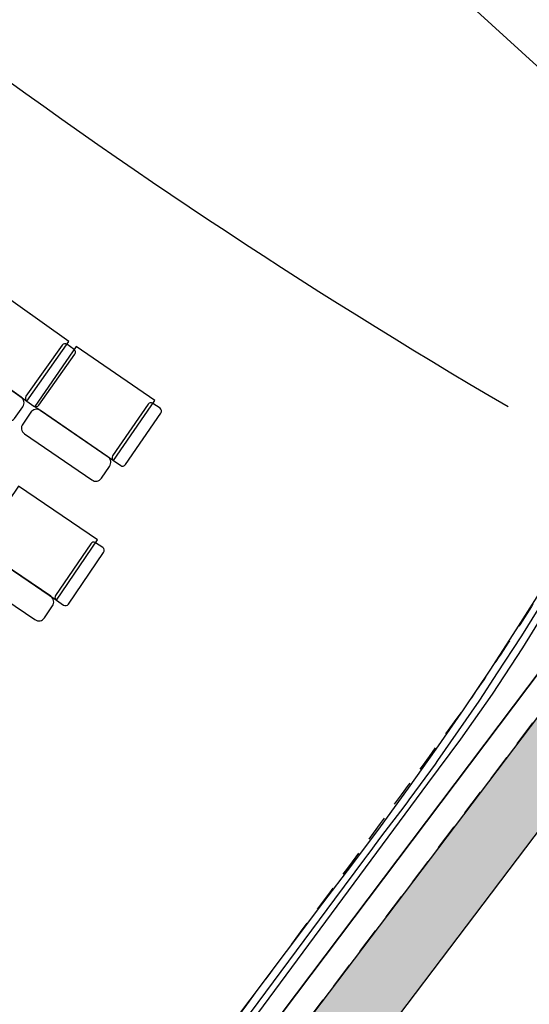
# Model space of a CAD drawing. Header units: millimetres. Extents: x 15275 to 121491, y 18097 to 137945.
# Tile 25 of 57: x 93451 to 96383, y 77184 to 82853. Entities that reach past the tile are written whole.
import ezdxf

# ---------------------------------------------------------------- set-up
doc = ezdxf.new("R2010")
doc.units = ezdxf.units.MM
doc.header["$LTSCALE"] = 0.5
doc.header["$MEASUREMENT"] = 0
doc.linetypes.add('PLINE', pattern=[0])
doc.linetypes.add('Rømningslinje', pattern=[500, 300, -200])
for name, color, linetype in [('000 2D grafikk', 7, 'Continuous'), ('000 2D grafikk(Nye konstruksjoner)', 7, 'Continuous'), ('223- Bjelker', 7, 'Continuous'), ('23-- Yttervegger', 7, 'Continuous'), ('23-- Yttervegger (Skravur)', 7, 'Continuous'), ('24--Innervegger skråvegger salen', 7, 'Continuous'), ('279- Annet fast inventar(Nye konstruksjoner)', 7, 'Continuous')]:
    doc.layers.add(name, color=color, linetype=linetype)

# ---------------------------------------------------------------- blocks, each defined once
blk = doc.blocks.new('Wall 20[55]', base_point=(96663.9, 82505.3))
at = {"layer": '223- Bjelker', "linetype": 'PLINE'}
blk.add_line((96596.5, 82431.5), (85225.3, 92815.5), dxfattribs=at)
blk = doc.blocks.new('Auditoriestollayout[74]', base_point=(94181.7, 80091.9))
at = {"layer": '279- Annet fast inventar(Nye konstruksjoner)', "linetype": 'PLINE', "flags": 128}
for points in [[(93734.1, 80999.8), (93285.2, 81317.7), (93042.5, 80974.9), (93491.4, 80657)], [(94228.3, 80660.1), (93774.9, 80971.4), (93537.2, 80625.1), (93990.6, 80313.8)], [(93898.5, 79857.4), (93443.7, 80166.7), (93207.5, 79819.4), (93662.3, 79510.1)]]:
    blk.add_lwpolyline(points, close=True, dxfattribs=at)
for points in [[(93468.3, 80624.4, 0.414214), (93458.7, 80680.2), (93075.2, 80951.8, 0.414214), (93019.4, 80942.2), (92971.8, 80875, 0.414214), (92981.3, 80819.3), (93364.9, 80547.6, 0.414214), (93420.7, 80557.2)], [(93768.1, 80926.7, 0.414214), (93763.3, 80954.6), (93722.5, 80983.5, 0.414214), (93694.7, 80978.7), (93486.6, 80684.9, 0.414214), (93491.4, 80657), (93532.2, 80628.1, 0.414214), (93560.1, 80632.9)], [(94263.4, 80587.5, 0.414214), (94258.2, 80615.3), (94217, 80643.6, 0.414214), (94189.2, 80638.4), (93985.4, 80341.6, 0.414214), (93990.6, 80313.8), (94031.8, 80285.5, 0.414214), (94059.6, 80290.7)], [(93968, 80280.9, 0.414214), (93957.6, 80336.5), (93570.1, 80602.5, 0.414214), (93514.5, 80592.1), (93467.9, 80524.2, 0.414214), (93478.2, 80468.6), (93865.7, 80202.6, 0.414214), (93921.3, 80212.9)], [(93933.9, 79785, 0.414214), (93928.6, 79812.8), (93887.3, 79840.9, 0.414214), (93859.5, 79835.6), (93657, 79537.9, 0.414214), (93662.3, 79510.1), (93703.6, 79482, 0.414214), (93731.4, 79487.3)], [(93639.8, 79477, 0.414214), (93629.2, 79532.6), (93240.6, 79796.9, 0.414214), (93185, 79786.4), (93138.7, 79718.3, 0.414214), (93149.3, 79662.7), (93537.9, 79398.4, 0.414214), (93593.5, 79408.9)]]:
    blk.add_lwpolyline(points, format="xyb", close=True, dxfattribs=at)

msp = doc.modelspace()

# ---------------------------------------------------------------- hatches: boundary and pattern name
at = {"layer": '23-- Yttervegger (Skravur)', "linetype": 'Continuous'}
h = msp.add_hatch(dxfattribs=at)
h.set_pattern_fill('Eksisterende_konstruksjon', color=256, style=0, pattern_type=2)
h.set_pattern_definition([(0, (0, 0), (0, 86.60254), [0, -50]), (0, (25, 43.3), (0, 86.60254), [0, -50])])
h.paths.add_polyline_path([(103524.4, 88209.3), (85737.5, 64713), (86010.9, 64411.4), (103849.1, 87975.5)])

# ---------------------------------------------------------------- linework, layer by layer
at = {"layer": '000 2D grafikk', "linetype": 'Rømningslinje', "flags": 128}
msp.add_lwpolyline([(89976, 70312), (97288.8, 79972.1), (98071.3, 81005.8), (97498.8, 81524.8), (96851.4, 80258.2, -0.028068), (96006.5, 78886.2, -0.00559), (93405.2, 75381.9), (93315.6, 75262.4), (92851.7, 74473.1), (89785.1, 70431.8)], format="xyb", close=True, dxfattribs=at)
at = {"layer": '000 2D grafikk(Nye konstruksjoner)', "linetype": 'PLINE', "flags": 128}
msp.add_lwpolyline([(84551.1, 91712.9, 0.114826), (96261.3, 80624.8)], format="xyb", dxfattribs=at)
at = {"layer": '23-- Yttervegger', "linetype": 'PLINE', "flags": 128}
for points in [[(85765.2, 64086.8), (104090.6, 88294.5)], [(103524.4, 88209.3), (89975.3, 70311.1)]]:
    msp.add_lwpolyline(points, dxfattribs=at)
at = {"layer": '24--Innervegger skråvegger salen', "linetype": 'PLINE', "flags": 128}
for points in [[(97505.9, 81538.7), (97411.7, 81342.7), (97315.9, 81147.6), (97218.4, 80953.2), (97119.2, 80759.8), (97018.3, 80567.2), (96915.6, 80375.6), (96811.3, 80184.9), (96705.2, 79995.2), (96597.3, 79806.5), (96453.3, 79571.8), (96306, 79339), (96155.6, 79108.4), (96002.2, 78879.7), (95845.7, 78653.1), (95686.4, 78428.5), (95524.3, 78205.9), (95359.5, 77985.3), (95192, 77766.7), (94983.6, 77488.4), (94775.1, 77210.1), (94566.7, 76931.8), (94358.2, 76653.6), (94149.7, 76375.3), (93941.2, 76097.1), (93732.7, 75818.8), (93524.1, 75540.6), (93315.6, 75262.4)], [(89785.1, 70431.8), (90741.2, 71689.9), (91330, 72464.7), (92875, 74497.6), (94337, 76476), (94820.3, 77130.1), (95798.9, 78454.4), (95989, 78709.3), (96171.3, 78969.9), (96345.6, 79235.8), (96511.7, 79507), (96669.4, 79783.1), (96824.8, 80062.4), (96980.2, 80341.7), (97131.1, 80623.5), (97282, 80905.2), (97428.4, 81189.4), (97574.8, 81473.5)], [(97537, 81509.3), (97535.7, 81506.6), (97356.3, 81144.1), (97347, 81124.9), (97338, 81106.7), (97196.2, 80829.8), (97190.4, 80818.2), (97057.4, 80565.4), (97043.2, 80538.1), (97029.4, 80512), (96890.6, 80255.1), (96888.2, 80250.6), (96885.9, 80246.4), (96861.8, 80203.4), (96656.6, 79835.7), (96633.8, 79794.7), (96481.6, 79538), (96479.6, 79534.5), (96431.3, 79456.3), (96337.8, 79305.3), (96334.5, 79300.2), (96198.7, 79091.9), (96095.5, 78933.8), (96092.2, 78928.7), (95855.4, 78587.9), (95840.4, 78566.5), (95755.3, 78450.1), (95689.7, 78360.2), (95681.2, 78348.7), (95660.1, 78320.9), (95533.2, 78153.3), (95511.5, 78124.2), (95490.9, 78096.5), (95471.3, 78070.1), (95452.6, 78044.9), (95434.7, 78020.8), (95261.8, 77788.1), (94077.7, 76191.2), (93918.4, 75976.5), (93699.3, 75681.1), (93513.2, 75429.3), (93280.4, 75115.4), (93016.3, 74759)], [(97958.2, 81110.8), (93624.6, 75360.5), (89853.5, 70390.4)], [(97958.2, 81110.8), (93624.6, 75360.5), (93112.9, 74686.2)], [(93464.8, 75149.9), (93624.6, 75360.5), (97958.2, 81110.8)]]:
    msp.add_lwpolyline(points, dxfattribs=at)

# ---------------------------------------------------------------- block references
at = {"layer": '223- Bjelker', "linetype": 'PLINE'}
msp.add_blockref('Wall 20[55]', (96663.9, 82505.3), dxfattribs=at)
at = {"layer": '279- Annet fast inventar(Nye konstruksjoner)', "linetype": 'PLINE'}
msp.add_blockref('Auditoriestollayout[74]', (94181.7, 80091.9), dxfattribs=at)

doc.saveas('drawing.dxf')
